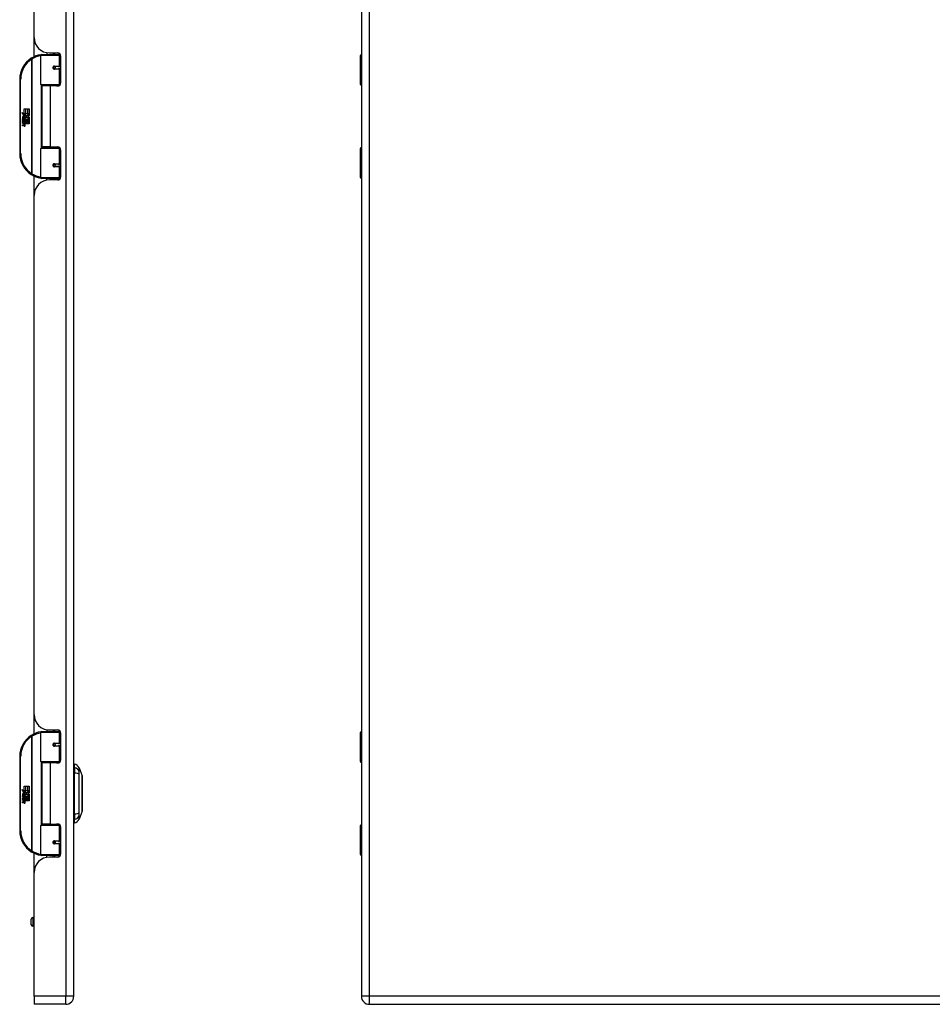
# Model space of a CAD drawing. Header units: inches. Extents: x 5 to 147, y 9 to 79.
# Tile 77 of 95: x 41 to 59, y 24 to 44. Entities that reach past the tile are written whole.
import ezdxf

# ---------------------------------------------------------------- set-up
doc = ezdxf.new("R2010")
doc.units = ezdxf.units.IN
doc.header["$MEASUREMENT"] = 0
doc.layers.add('Visible Edges(ANSI)', color=7, linetype='Continuous', lineweight=25)
doc.layers.add('Visible Tangent Edges(ANSI)', color=7, linetype='Continuous', lineweight=25)

msp = doc.modelspace()

# ---------------------------------------------------------------- linework, layer by layer
at = {"layer": 'Visible Edges(ANSI)'}
for p, q in [((41.636, 24.034), (41.636, 59.515)), ((47.437, 59.515), (47.437, 24.034)), ((40.836, 43.368), (40.836, 53.833)), ((40.836, 42.978), (40.836, 43.368)), ((40.972, 42.42), (40.972, 43.005)), ((40.991, 43.025), (41.321, 43.025)), ((41.096, 43.06), (41.096, 43.025)), ((41.148, 43.056), (41.314, 43.056)), ((41.222, 43.056), (41.222, 43.025)), ((41.366, 43.025), (41.321, 43.025)), ((41.373, 42.997), (41.373, 42.449)), ((47.417, 42.42), (47.417, 43.005)), ((41.239, 42.78), (41.239, 42.778)), ((41.244, 42.779), (41.239, 42.779)), ((41.331, 42.78), (41.244, 42.78)), ((41.244, 42.737), (41.331, 42.737)), ((41.246, 42.778), (41.246, 42.78)), ((41.247, 42.739), (41.247, 42.737)), ((41.331, 42.78), (41.373, 42.78)), ((41.373, 42.737), (41.331, 42.737)), ((40.547, 42.525), (40.547, 41.025)), ((41.325, 42.404), (40.988, 42.404)), ((41.159, 42.39), (40.991, 42.39)), ((40.991, 42.39), (40.991, 41.159)), ((41.064, 42.404), (41.064, 42.39)), ((41.314, 42.39), (41.159, 42.39)), ((41.255, 42.404), (41.255, 42.39)), ((41.325, 42.404), (41.353, 42.404)), ((47.437, 42.404), (47.433, 42.404)), ((40.635, 41.925), (40.667, 41.925)), ((40.635, 41.828), (40.635, 41.925)), ((40.667, 41.925), (40.667, 41.826)), ((40.671, 41.925), (40.703, 41.925)), ((40.671, 41.826), (40.671, 41.925)), ((40.703, 41.925), (40.703, 41.826)), ((40.708, 41.826), (40.708, 41.925)), ((40.708, 41.925), (40.74, 41.925)), ((40.74, 41.925), (40.74, 41.791)), ((40.587, 41.852), (40.635, 41.828)), ((40.633, 41.809), (40.587, 41.852)), ((40.601, 41.729), (40.629, 41.705)), ((40.601, 41.713), (40.601, 41.729)), ((40.621, 41.7), (40.601, 41.713)), ((40.601, 41.69), (40.621, 41.697)), ((40.613, 41.735), (40.604, 41.735)), ((40.619, 41.807), (40.633, 41.809)), ((40.663, 41.775), (40.619, 41.807)), ((40.621, 41.697), (40.621, 41.7)), ((40.625, 41.728), (40.625, 41.765)), ((40.629, 41.705), (40.656, 41.718)), ((40.634, 41.763), (40.634, 41.739)), ((40.638, 41.826), (40.667, 41.811)), ((40.667, 41.826), (40.638, 41.826)), ((40.656, 41.702), (40.638, 41.694)), ((40.638, 41.694), (40.638, 41.692)), ((40.638, 41.692), (40.656, 41.679)), ((40.641, 41.692), (40.659, 41.7)), ((40.74, 41.692), (40.641, 41.692)), ((40.651, 41.768), (40.663, 41.775)), ((40.656, 41.718), (40.656, 41.702)), ((40.667, 41.811), (40.657, 41.809)), ((40.657, 41.809), (40.685, 41.789)), ((40.659, 41.722), (40.738, 41.722)), ((40.659, 41.7), (40.659, 41.722)), ((40.689, 41.759), (40.66, 41.738)), ((40.703, 41.826), (40.671, 41.826)), ((40.685, 41.789), (40.739, 41.826)), ((40.738, 41.722), (40.689, 41.759)), ((40.739, 41.826), (40.708, 41.826)), ((40.74, 41.791), (40.714, 41.773)), ((40.714, 41.773), (40.74, 41.759)), ((40.74, 41.759), (40.74, 41.692)), ((40.601, 41.673), (40.601, 41.69)), ((40.629, 41.687), (40.601, 41.673)), ((40.601, 41.667), (40.656, 41.657)), ((40.601, 41.653), (40.601, 41.667)), ((40.624, 41.649), (40.601, 41.653)), ((40.601, 41.633), (40.636, 41.627)), ((40.601, 41.619), (40.601, 41.633)), ((40.624, 41.616), (40.601, 41.619)), ((40.601, 41.599), (40.636, 41.593)), ((40.601, 41.586), (40.601, 41.599)), ((40.636, 41.579), (40.601, 41.586)), ((40.656, 41.663), (40.629, 41.687)), ((40.646, 41.646), (40.646, 41.644)), ((40.656, 41.646), (40.646, 41.646)), ((40.648, 41.688), (40.74, 41.688)), ((40.659, 41.681), (40.648, 41.688)), ((40.653, 41.643), (40.659, 41.642)), ((40.656, 41.679), (40.656, 41.663)), ((40.656, 41.657), (40.656, 41.646)), ((40.659, 41.658), (40.659, 41.681)), ((40.74, 41.658), (40.659, 41.658)), ((40.659, 41.654), (40.74, 41.654)), ((40.659, 41.642), (40.659, 41.654)), ((40.74, 41.625), (40.66, 41.625)), ((40.74, 41.688), (40.74, 41.658)), ((40.74, 41.654), (40.74, 41.625)), ((40.972, 40.544), (40.972, 41.129)), ((40.988, 41.145), (41.325, 41.145)), ((41.159, 41.159), (40.991, 41.159)), ((41.064, 41.145), (41.064, 41.159)), ((41.159, 41.159), (41.314, 41.159)), ((41.255, 41.145), (41.255, 41.159)), ((41.353, 41.145), (41.325, 41.145)), ((41.373, 41.1), (41.373, 40.553)), ((47.417, 40.544), (47.417, 41.129)), ((47.433, 41.145), (47.437, 41.145)), ((41.239, 40.769), (41.239, 40.771)), ((41.239, 40.771), (41.244, 40.771)), ((41.331, 40.812), (41.244, 40.812)), ((41.244, 40.769), (41.331, 40.769)), ((41.246, 40.771), (41.246, 40.769)), ((41.247, 40.81), (41.247, 40.812)), ((41.331, 40.812), (41.373, 40.812)), ((41.373, 40.769), (41.331, 40.769)), ((40.836, 40.182), (40.836, 40.571)), ((41.321, 40.525), (40.991, 40.525)), ((41.096, 40.489), (41.096, 40.525)), ((41.222, 40.494), (41.222, 40.525)), ((41.321, 40.525), (41.366, 40.525)), ((41.314, 40.494), (41.148, 40.494)), ((40.836, 29.716), (40.836, 40.182)), ((40.836, 29.327), (40.836, 29.716)), ((41.096, 29.408), (41.096, 29.373)), ((41.148, 29.404), (41.314, 29.404)), ((41.222, 29.404), (41.222, 29.373)), ((40.972, 28.769), (40.972, 29.353)), ((40.991, 29.373), (41.321, 29.373)), ((41.366, 29.373), (41.321, 29.373)), ((41.373, 29.345), (41.373, 28.798)), ((47.417, 28.769), (47.417, 29.353)), ((41.239, 29.128), (41.239, 29.126)), ((41.244, 29.127), (41.239, 29.127)), ((41.331, 29.129), (41.244, 29.129)), ((41.244, 29.086), (41.331, 29.086)), ((41.246, 29.127), (41.246, 29.129)), ((41.247, 29.088), (41.247, 29.086)), ((41.331, 29.129), (41.373, 29.129)), ((41.373, 29.086), (41.331, 29.086)), ((40.547, 28.873), (40.547, 27.373)), ((41.325, 28.753), (40.988, 28.753)), ((41.159, 28.739), (40.991, 28.739)), ((40.991, 28.739), (40.991, 27.508)), ((41.064, 28.753), (41.064, 28.739)), ((41.314, 28.739), (41.159, 28.739)), ((41.255, 28.753), (41.255, 28.739)), ((41.325, 28.753), (41.353, 28.753)), ((41.652, 28.646), (41.652, 28.714)), ((41.652, 28.646), (41.652, 28.535)), ((41.744, 28.64), (41.807, 28.48)), ((47.437, 28.753), (47.433, 28.753)), ((41.652, 27.711), (41.652, 28.535)), ((40.587, 28.201), (40.635, 28.176)), ((40.633, 28.157), (40.587, 28.201)), ((40.635, 28.273), (40.667, 28.273)), ((40.635, 28.176), (40.635, 28.273)), ((40.667, 28.273), (40.667, 28.174)), ((40.671, 28.273), (40.703, 28.273)), ((40.671, 28.174), (40.671, 28.273)), ((40.703, 28.273), (40.703, 28.174)), ((40.708, 28.174), (40.708, 28.273)), ((40.708, 28.273), (40.74, 28.273)), ((40.74, 28.273), (40.74, 28.139)), ((40.601, 28.078), (40.629, 28.053)), ((40.601, 28.062), (40.601, 28.078)), ((40.621, 28.048), (40.601, 28.062)), ((40.601, 28.038), (40.621, 28.046)), ((40.601, 28.022), (40.601, 28.038)), ((40.629, 28.035), (40.601, 28.022)), ((40.601, 28.015), (40.656, 28.005)), ((40.601, 28.002), (40.601, 28.015)), ((40.624, 27.998), (40.601, 28.002)), ((40.613, 28.083), (40.604, 28.083)), ((40.619, 28.155), (40.633, 28.157)), ((40.663, 28.124), (40.619, 28.155)), ((40.621, 28.046), (40.621, 28.048)), ((40.625, 28.077), (40.625, 28.113)), ((40.629, 28.053), (40.656, 28.067)), ((40.656, 28.011), (40.629, 28.035)), ((40.634, 28.112), (40.634, 28.088)), ((40.638, 28.174), (40.667, 28.159)), ((40.667, 28.174), (40.638, 28.174)), ((40.656, 28.051), (40.638, 28.043)), ((40.638, 28.043), (40.638, 28.041)), ((40.638, 28.041), (40.656, 28.028)), ((40.641, 28.041), (40.659, 28.048)), ((40.74, 28.041), (40.641, 28.041)), ((40.646, 27.995), (40.646, 27.992)), ((40.656, 27.994), (40.646, 27.995)), ((40.648, 28.037), (40.74, 28.037)), ((40.659, 28.029), (40.648, 28.037)), ((40.651, 28.117), (40.663, 28.124)), ((40.656, 28.067), (40.656, 28.051)), ((40.656, 28.028), (40.656, 28.011)), ((40.656, 28.005), (40.656, 27.994)), ((40.667, 28.159), (40.657, 28.157)), ((40.657, 28.157), (40.685, 28.137)), ((40.659, 28.071), (40.738, 28.071)), ((40.659, 28.048), (40.659, 28.071)), ((40.659, 28.007), (40.659, 28.029)), ((40.74, 28.007), (40.659, 28.007)), ((40.659, 28.003), (40.74, 28.003)), ((40.659, 27.99), (40.659, 28.003)), ((40.689, 28.107), (40.66, 28.087)), ((40.703, 28.174), (40.671, 28.174)), ((40.685, 28.137), (40.739, 28.174)), ((40.738, 28.071), (40.689, 28.107)), ((40.739, 28.174), (40.708, 28.174)), ((40.74, 28.139), (40.714, 28.122)), ((40.714, 28.122), (40.74, 28.108)), ((40.74, 28.108), (40.74, 28.041)), ((40.74, 28.037), (40.74, 28.007)), ((40.74, 28.003), (40.74, 27.973)), ((40.601, 27.981), (40.636, 27.975)), ((40.601, 27.968), (40.601, 27.981)), ((40.624, 27.964), (40.601, 27.968)), ((40.601, 27.948), (40.636, 27.942)), ((40.601, 27.934), (40.601, 27.948)), ((40.636, 27.928), (40.601, 27.934)), ((40.653, 27.991), (40.659, 27.99)), ((40.74, 27.973), (40.66, 27.973)), ((41.652, 27.711), (41.652, 27.601)), ((41.652, 27.533), (41.652, 27.601)), ((41.807, 27.766), (41.744, 27.606)), ((40.972, 26.893), (40.972, 27.477)), ((40.988, 27.493), (41.325, 27.493)), ((41.159, 27.508), (40.991, 27.508)), ((41.064, 27.493), (41.064, 27.508)), ((41.159, 27.508), (41.314, 27.508)), ((41.255, 27.493), (41.255, 27.508)), ((41.353, 27.493), (41.325, 27.493)), ((41.373, 27.449), (41.373, 26.901)), ((47.417, 26.893), (47.417, 27.477)), ((47.433, 27.493), (47.437, 27.493)), ((41.239, 27.118), (41.239, 27.12)), ((41.239, 27.119), (41.244, 27.119)), ((41.331, 27.16), (41.244, 27.16)), ((41.244, 27.117), (41.331, 27.117)), ((41.246, 27.119), (41.246, 27.117)), ((41.247, 27.158), (41.247, 27.16)), ((41.331, 27.16), (41.373, 27.16)), ((41.373, 27.117), (41.331, 27.117)), ((40.836, 26.53), (40.836, 26.92)), ((41.321, 26.873), (40.991, 26.873)), ((41.096, 26.838), (41.096, 26.873)), ((41.314, 26.842), (41.148, 26.842)), ((41.222, 26.842), (41.222, 26.873)), ((41.321, 26.873), (41.366, 26.873)), ((40.836, 24.034), (40.836, 26.53)), ((40.836, 25.623), (40.812, 25.623)), ((40.781, 25.477), (40.781, 25.592)), ((40.836, 25.446), (40.812, 25.446)), ((40.836, 24.034), (40.836, 23.873)), ((41.475, 23.873), (40.836, 23.873)), ((47.598, 23.873), (77.194, 23.873))]:
    msp.add_line(p, q, dxfattribs=at)
at = {"layer": 'Visible Edges(ANSI)', "flags": 128}
for points in [[(40.979, 43.02), (40.979, 43.02), (40.978, 43.02), (40.978, 43.02), (40.978, 43.02), (40.978, 43.02), (40.977, 43.02), (40.977, 43.02), (40.977, 43.02), (40.977, 43.02), (40.976, 43.02), (40.976, 43.02), (40.976, 43.02), (40.976, 43.019), (40.975, 43.019), (40.975, 43.019), (40.975, 43.019), (40.975, 43.019), (40.974, 43.019), (40.974, 43.019), (40.974, 43.019), (40.974, 43.019), (40.973, 43.019), (40.973, 43.019), (40.973, 43.019)], [(41.244, 42.737), (41.241, 42.737), (41.239, 42.738), (41.236, 42.739), (41.234, 42.74), (41.231, 42.741), (41.229, 42.743), (41.227, 42.745), (41.225, 42.748), (41.224, 42.75), (41.223, 42.753), (41.222, 42.756), (41.222, 42.759), (41.222, 42.762), (41.223, 42.765), (41.224, 42.767), (41.225, 42.77), (41.227, 42.772), (41.229, 42.775), (41.231, 42.776), (41.234, 42.778), (41.236, 42.779), (41.239, 42.78), (41.241, 42.78), (41.244, 42.78)], [(41.291, 42.39), (41.293, 42.391), (41.296, 42.392), (41.299, 42.393), (41.301, 42.394), (41.304, 42.395), (41.306, 42.395), (41.309, 42.396), (41.311, 42.397), (41.314, 42.398), (41.316, 42.398), (41.319, 42.399), (41.321, 42.4), (41.324, 42.4), (41.327, 42.401), (41.329, 42.401), (41.332, 42.402), (41.334, 42.402), (41.337, 42.402), (41.339, 42.403), (41.342, 42.403), (41.345, 42.403), (41.347, 42.404), (41.35, 42.404), (41.352, 42.404)], [(41.352, 41.145), (41.35, 41.145), (41.347, 41.145), (41.345, 41.146), (41.342, 41.146), (41.339, 41.146), (41.337, 41.147), (41.334, 41.147), (41.332, 41.147), (41.329, 41.148), (41.327, 41.148), (41.324, 41.149), (41.321, 41.15), (41.319, 41.15), (41.316, 41.151), (41.314, 41.151), (41.311, 41.152), (41.309, 41.153), (41.306, 41.154), (41.304, 41.154), (41.301, 41.155), (41.299, 41.156), (41.296, 41.157), (41.293, 41.158), (41.291, 41.159)], [(41.244, 40.769), (41.241, 40.769), (41.239, 40.769), (41.236, 40.77), (41.234, 40.771), (41.231, 40.773), (41.229, 40.775), (41.227, 40.777), (41.225, 40.779), (41.224, 40.782), (41.223, 40.785), (41.222, 40.787), (41.222, 40.79), (41.222, 40.793), (41.223, 40.796), (41.224, 40.799), (41.225, 40.802), (41.227, 40.804), (41.229, 40.806), (41.231, 40.808), (41.234, 40.809), (41.236, 40.81), (41.239, 40.811), (41.241, 40.812), (41.244, 40.812)], [(40.973, 40.53), (40.973, 40.53), (40.973, 40.53), (40.974, 40.53), (40.974, 40.53), (40.974, 40.53), (40.974, 40.53), (40.975, 40.53), (40.975, 40.53), (40.975, 40.53), (40.975, 40.53), (40.976, 40.53), (40.976, 40.53), (40.976, 40.53), (40.976, 40.53), (40.977, 40.53), (40.977, 40.53), (40.977, 40.529), (40.977, 40.529), (40.978, 40.529), (40.978, 40.529), (40.978, 40.529), (40.978, 40.529), (40.979, 40.529), (40.979, 40.529)], [(40.979, 29.368), (40.979, 29.368), (40.978, 29.368), (40.978, 29.368), (40.978, 29.368), (40.978, 29.368), (40.977, 29.368), (40.977, 29.368), (40.977, 29.368), (40.977, 29.368), (40.976, 29.368), (40.976, 29.368), (40.976, 29.368), (40.976, 29.368), (40.975, 29.368), (40.975, 29.368), (40.975, 29.368), (40.975, 29.368), (40.974, 29.368), (40.974, 29.368), (40.974, 29.368), (40.974, 29.368), (40.973, 29.368), (40.973, 29.368), (40.973, 29.368)], [(41.244, 29.086), (41.241, 29.086), (41.239, 29.086), (41.236, 29.087), (41.234, 29.088), (41.231, 29.09), (41.229, 29.092), (41.227, 29.094), (41.225, 29.096), (41.224, 29.099), (41.223, 29.101), (41.222, 29.104), (41.222, 29.107), (41.222, 29.11), (41.223, 29.113), (41.224, 29.116), (41.225, 29.119), (41.227, 29.121), (41.229, 29.123), (41.231, 29.125), (41.234, 29.126), (41.236, 29.128), (41.239, 29.128), (41.241, 29.129), (41.244, 29.129)], [(41.291, 28.739), (41.293, 28.74), (41.296, 28.741), (41.299, 28.741), (41.301, 28.742), (41.304, 28.743), (41.306, 28.744), (41.309, 28.745), (41.311, 28.746), (41.314, 28.746), (41.316, 28.747), (41.319, 28.748), (41.321, 28.748), (41.324, 28.749), (41.327, 28.749), (41.329, 28.75), (41.332, 28.75), (41.334, 28.751), (41.337, 28.751), (41.339, 28.751), (41.342, 28.752), (41.345, 28.752), (41.347, 28.752), (41.35, 28.752), (41.352, 28.753)], [(41.807, 27.768), (41.807, 27.768), (41.807, 27.77), (41.807, 27.772), (41.807, 27.775), (41.807, 27.779), (41.807, 27.783), (41.807, 27.789), (41.807, 27.795), (41.807, 27.802), (41.807, 27.81), (41.807, 27.819), (41.807, 27.828), (41.807, 27.838), (41.807, 27.848), (41.807, 27.86), (41.807, 27.872), (41.807, 27.884), (41.807, 27.898), (41.807, 27.911), (41.807, 27.925), (41.807, 27.94), (41.807, 27.955), (41.807, 27.971), (41.807, 27.987), (41.807, 28.003), (41.807, 28.02), (41.807, 28.037), (41.807, 28.054), (41.807, 28.071), (41.807, 28.088), (41.807, 28.105), (41.807, 28.123), (41.807, 28.14), (41.807, 28.158), (41.807, 28.175), (41.807, 28.193), (41.807, 28.209), (41.807, 28.226), (41.807, 28.243), (41.807, 28.259), (41.807, 28.275), (41.807, 28.291), (41.807, 28.306), (41.807, 28.321), (41.807, 28.335), (41.807, 28.349), (41.807, 28.362), (41.807, 28.374), (41.807, 28.386), (41.807, 28.398), (41.807, 28.408), (41.807, 28.418), (41.807, 28.428), (41.807, 28.436), (41.807, 28.444), (41.807, 28.451), (41.807, 28.457), (41.807, 28.463), (41.807, 28.468), (41.807, 28.471), (41.807, 28.474), (41.807, 28.476), (41.807, 28.478), (41.807, 28.478)], [(41.352, 27.494), (41.35, 27.494), (41.347, 27.494), (41.345, 27.494), (41.342, 27.494), (41.339, 27.495), (41.337, 27.495), (41.334, 27.496), (41.332, 27.496), (41.329, 27.496), (41.327, 27.497), (41.324, 27.497), (41.321, 27.498), (41.319, 27.499), (41.316, 27.499), (41.314, 27.5), (41.311, 27.501), (41.309, 27.501), (41.306, 27.502), (41.304, 27.503), (41.301, 27.504), (41.299, 27.505), (41.296, 27.506), (41.293, 27.507), (41.291, 27.508)], [(41.244, 27.117), (41.241, 27.117), (41.239, 27.118), (41.236, 27.119), (41.234, 27.12), (41.231, 27.121), (41.229, 27.123), (41.227, 27.125), (41.225, 27.128), (41.224, 27.13), (41.223, 27.133), (41.222, 27.136), (41.222, 27.139), (41.222, 27.142), (41.223, 27.145), (41.224, 27.147), (41.225, 27.15), (41.227, 27.152), (41.229, 27.155), (41.231, 27.156), (41.234, 27.158), (41.236, 27.159), (41.239, 27.16), (41.241, 27.16), (41.244, 27.16)], [(40.973, 26.879), (40.973, 26.879), (40.973, 26.879), (40.974, 26.878), (40.974, 26.878), (40.974, 26.878), (40.974, 26.878), (40.975, 26.878), (40.975, 26.878), (40.975, 26.878), (40.975, 26.878), (40.976, 26.878), (40.976, 26.878), (40.976, 26.878), (40.976, 26.878), (40.977, 26.878), (40.977, 26.878), (40.977, 26.878), (40.977, 26.878), (40.978, 26.878), (40.978, 26.878), (40.978, 26.878), (40.978, 26.878), (40.979, 26.878), (40.979, 26.878)]]:
    msp.add_lwpolyline(points, dxfattribs=at)
at = {"layer": 'Visible Edges(ANSI)'}
for centre in [(41.244, 42.759), (41.244, 40.79), (41.244, 29.107), (41.244, 27.139)]:
    msp.add_circle(centre, 0.0197, dxfattribs=at)
for centre, radius, start, end in [((41.148, 43.368), 0.312, 180, 270), ((41.047, 42.525), 0.5, 122.2377, 180), ((41.047, 42.525), 0.5, 98.5081, 122.2377), ((40.991, 43.005), 0.0197, 90, 180), ((41.314, 42.997), 0.0591, 0, 90), ((47.437, 43.005), 0.0197, 90.5386, 180), ((41.244, 42.759), 0.0217, 279.147, 90), ((40.988, 42.42), 0.0157, 180, 270), ((41.314, 42.449), 0.0591, 270, 0), ((47.433, 42.42), 0.0157, 180, 270), ((40.662, 41.753), 0.0607, 171.5605, 197.3343), ((40.622, 41.759), 0.0197, 86.5646, 171.5605), ((40.641, 41.746), 0.0307, 154.6784, 202.5609), ((40.622, 41.755), 0.0096, 73.5261, 154.6784), ((40.62, 41.739), 0.0398, 44.1684, 86.5646), ((40.636, 41.754), 0.0282, 246.1555, 293.8445), ((40.632, 41.747), 0.0168, 19.3797, 82.9975), ((40.639, 41.748), 0.00955, 241.4547, 321.1652), ((40.638, 41.748), 0.0109, 321.1652, 19.3797), ((40.642, 41.742), 0.0152, 293.8445, 355.0802), ((40.627, 41.746), 0.0299, 350.4085, 44.1684), ((40.627, 41.746), 0.033, 347.079, 43.1785), ((40.616, 41.604), 0.0465, 57.5992, 80), ((40.616, 41.57), 0.0465, 58.5584, 80.8257), ((40.638, 41.639), 0.0123, 260, 293.5571), ((40.638, 41.605), 0.0123, 259.9922, 293.5487), ((40.641, 41.607), 0.0288, 259, 288.4748), ((40.634, 41.632), 0.0126, 6.03, 57.5992), ((40.634, 41.599), 0.0126, 6.1027, 57.6083), ((40.641, 41.633), 0.006, 293.5571, 6.03), ((40.641, 41.599), 0.006, 293.5487, 6.1027), ((40.642, 41.641), 0.0288, 273.6169, 286.9928), ((40.633, 41.59), 0.0246, 359.6788, 63.9508), ((40.633, 41.623), 0.024, 359.4776, 57.4114), ((40.647, 41.623), 0.0101, 286.9928, 359.4776), ((40.647, 41.59), 0.0105, 288.4748, 359.6788), ((40.636, 41.625), 0.024, 358.7952, 46.5849), ((40.988, 41.129), 0.0157, 90, 180), ((41.314, 41.1), 0.0591, 0, 90), ((47.433, 41.129), 0.0157, 90, 180), ((41.047, 41.025), 0.5, 180, 237.7623), ((41.244, 40.79), 0.0217, 270, 80.853), ((41.047, 41.025), 0.5, 237.7623, 261.4919), ((40.991, 40.544), 0.0197, 180, 270), ((41.314, 40.553), 0.0591, 270, 0), ((47.437, 40.544), 0.0197, 180, 269.4614), ((41.148, 40.182), 0.312, 90, 180), ((41.148, 29.716), 0.312, 180, 270), ((41.314, 29.345), 0.0591, 0, 90), ((41.047, 28.873), 0.5, 122.2377, 180), ((41.047, 28.873), 0.5, 98.5081, 122.2377), ((40.991, 29.353), 0.0197, 90, 180), ((47.437, 29.353), 0.0197, 90.5386, 180), ((41.244, 29.107), 0.0217, 279.147, 90), ((41.314, 28.798), 0.0591, 270, 0), ((40.988, 28.769), 0.0157, 180, 270), ((41.66, 28.655), 0.0394, 101.537, 126.8699), ((41.634, 28.597), 0.118, 21.2505, 81.3991), ((47.433, 28.769), 0.0157, 180, 270), ((41.802, 28.478), 0.00492, 0.2088, 21.2505), ((40.662, 28.101), 0.0607, 171.5605, 197.3343), ((40.622, 28.107), 0.0197, 86.5646, 171.5605), ((40.641, 28.095), 0.0307, 154.6784, 202.5609), ((40.622, 28.104), 0.0096, 73.5261, 154.6784), ((40.62, 28.087), 0.0398, 44.1684, 86.5646), ((40.616, 27.952), 0.0465, 57.5992, 80), ((40.636, 28.102), 0.0282, 246.1555, 293.8445), ((40.632, 28.095), 0.0168, 19.3797, 82.9975), ((40.639, 28.096), 0.00955, 241.4547, 321.1652), ((40.638, 28.097), 0.0109, 321.1652, 19.3797), ((40.642, 28.09), 0.0152, 293.8445, 355.0802), ((40.627, 28.094), 0.0299, 350.4085, 44.1684), ((40.627, 28.094), 0.033, 347.079, 43.1785), ((40.616, 27.918), 0.0465, 58.5584, 80.8257), ((40.638, 27.987), 0.0123, 260, 293.5571), ((40.638, 27.954), 0.0123, 259.9922, 293.5487), ((40.641, 27.956), 0.0288, 259, 288.4748), ((40.634, 27.981), 0.0126, 6.03, 57.5992), ((40.634, 27.947), 0.0126, 6.1027, 57.6083), ((40.641, 27.981), 0.006, 293.5571, 6.03), ((40.641, 27.948), 0.006, 293.5487, 6.1027), ((40.642, 27.99), 0.0288, 273.6169, 286.9928), ((40.633, 27.939), 0.0246, 359.6788, 63.9508), ((40.633, 27.972), 0.024, 359.4776, 57.4114), ((40.647, 27.972), 0.0101, 286.9928, 359.4776), ((40.647, 27.939), 0.0105, 288.4748, 359.6788), ((40.636, 27.974), 0.024, 358.7952, 46.5849), ((41.634, 27.649), 0.118, 278.6009, 338.7495), ((41.802, 27.768), 0.00492, 338.7495, 359.7912), ((40.988, 27.477), 0.0157, 90, 180), ((41.314, 27.449), 0.0591, 0, 90), ((41.66, 27.592), 0.0394, 233.1301, 258.463), ((47.433, 27.477), 0.0157, 90, 180), ((41.047, 27.373), 0.5, 180, 237.7623), ((41.244, 27.139), 0.0217, 270, 80.853), ((41.047, 27.373), 0.5, 237.7623, 261.4919), ((41.148, 26.53), 0.312, 90, 180), ((40.991, 26.893), 0.0197, 180, 270), ((41.314, 26.901), 0.0591, 270, 0), ((47.437, 26.893), 0.0197, 180, 269.4614), ((40.812, 25.592), 0.0315, 90, 180), ((40.812, 25.477), 0.0315, 180, 270), ((41.475, 24.034), 0.161, 270, 0), ((47.598, 24.034), 0.161, 180, 270)]:
    msp.add_arc(centre, radius, start, end, dxfattribs=at)
at = {"layer": 'Visible Tangent Edges(ANSI)'}
for p, q in [((41.475, 59.515), (41.475, 24.034)), ((47.598, 24.034), (47.598, 59.515)), ((40.78, 42.947), (40.791, 42.931)), ((40.791, 42.931), (40.791, 40.618)), ((40.791, 42.931), (40.794, 42.931)), ((40.794, 40.618), (40.794, 42.931)), ((41.34, 43.005), (40.972, 43.005)), ((41.247, 43.056), (41.247, 43.025)), ((41.34, 43.005), (41.373, 43.005)), ((41.34, 43.005), (41.34, 42.79)), ((47.437, 43.005), (47.417, 43.005)), ((41.247, 42.78), (41.247, 42.778)), ((41.247, 42.739), (41.247, 42.739)), ((41.249, 42.79), (41.34, 42.79)), ((41.34, 42.727), (41.249, 42.727)), ((41.373, 42.79), (41.34, 42.79)), ((41.34, 42.727), (41.34, 42.42)), ((41.34, 42.727), (41.373, 42.727)), ((40.547, 42.525), (40.566, 42.525)), ((40.566, 41.025), (40.566, 42.525)), ((40.972, 42.42), (41.34, 42.42)), ((40.979, 42.407), (40.979, 41.142)), ((41.159, 42.39), (41.159, 41.159)), ((41.366, 42.42), (41.34, 42.42)), ((47.417, 42.42), (47.437, 42.42)), ((41.34, 41.129), (40.972, 41.129)), ((41.34, 41.129), (41.366, 41.129)), ((41.34, 41.129), (41.34, 40.822)), ((47.437, 41.129), (47.417, 41.129)), ((40.566, 41.025), (40.547, 41.025)), ((41.247, 40.81), (41.247, 40.81)), ((41.247, 40.771), (41.247, 40.769)), ((41.249, 40.822), (41.34, 40.822)), ((41.34, 40.759), (41.249, 40.759)), ((41.373, 40.822), (41.34, 40.822)), ((41.34, 40.759), (41.34, 40.544)), ((41.34, 40.759), (41.373, 40.759)), ((40.791, 40.618), (40.78, 40.602)), ((40.794, 40.618), (40.791, 40.618)), ((40.972, 40.544), (41.34, 40.544)), ((41.247, 40.525), (41.247, 40.494)), ((41.373, 40.544), (41.34, 40.544)), ((47.417, 40.544), (47.437, 40.544)), ((41.247, 29.404), (41.247, 29.373)), ((40.78, 29.296), (40.791, 29.279)), ((40.791, 29.279), (40.791, 26.967)), ((40.791, 29.279), (40.794, 29.279)), ((40.794, 26.967), (40.794, 29.279)), ((41.34, 29.353), (40.972, 29.353)), ((41.34, 29.353), (41.373, 29.353)), ((41.34, 29.353), (41.34, 29.139)), ((47.437, 29.353), (47.417, 29.353)), ((41.247, 29.129), (41.247, 29.127)), ((41.247, 29.088), (41.247, 29.087)), ((41.249, 29.139), (41.34, 29.139)), ((41.34, 29.076), (41.249, 29.076)), ((41.373, 29.139), (41.34, 29.139)), ((41.34, 29.076), (41.34, 28.769)), ((41.34, 29.076), (41.373, 29.076)), ((40.547, 28.873), (40.566, 28.873)), ((40.566, 27.373), (40.566, 28.873)), ((40.972, 28.769), (41.34, 28.769)), ((40.979, 28.755), (40.979, 27.491)), ((41.159, 28.739), (41.159, 27.508)), ((41.366, 28.769), (41.34, 28.769)), ((47.417, 28.769), (47.437, 28.769)), ((41.34, 27.477), (40.972, 27.477)), ((41.34, 27.477), (41.366, 27.477)), ((41.34, 27.477), (41.34, 27.17)), ((47.437, 27.477), (47.417, 27.477)), ((40.566, 27.373), (40.547, 27.373)), ((41.247, 27.159), (41.247, 27.158)), ((41.247, 27.119), (41.247, 27.117)), ((41.249, 27.17), (41.34, 27.17)), ((41.34, 27.107), (41.249, 27.107)), ((41.373, 27.17), (41.34, 27.17)), ((41.34, 27.107), (41.34, 26.893)), ((41.34, 27.107), (41.373, 27.107)), ((40.791, 26.967), (40.78, 26.95)), ((40.794, 26.967), (40.791, 26.967)), ((40.972, 26.893), (41.34, 26.893)), ((41.247, 26.873), (41.247, 26.842)), ((41.373, 26.893), (41.34, 26.893)), ((47.417, 26.893), (47.437, 26.893)), ((40.812, 25.623), (40.812, 25.446)), ((41.475, 24.034), (40.836, 24.034)), ((41.636, 24.034), (41.475, 24.034)), ((41.475, 23.873), (41.475, 24.034)), ((47.598, 24.034), (47.437, 24.034)), ((47.598, 23.873), (47.598, 24.034)), ((77.194, 24.034), (47.598, 24.034))]:
    msp.add_line(p, q, dxfattribs=at)
at = {"layer": 'Visible Tangent Edges(ANSI)', "flags": 128}
for points in [[(41.249, 42.79), (41.245, 42.79), (41.241, 42.789), (41.237, 42.788), (41.233, 42.787), (41.229, 42.784), (41.226, 42.782), (41.223, 42.779), (41.22, 42.775), (41.218, 42.771), (41.217, 42.767), (41.216, 42.763), (41.215, 42.759), (41.216, 42.754), (41.217, 42.75), (41.218, 42.746), (41.22, 42.742), (41.223, 42.739), (41.226, 42.736), (41.229, 42.733), (41.233, 42.731), (41.237, 42.729), (41.241, 42.728), (41.245, 42.728), (41.249, 42.727)], [(47.437, 42.79), (47.435, 42.789), (47.433, 42.788), (47.432, 42.786), (47.431, 42.784), (47.43, 42.782), (47.429, 42.779), (47.428, 42.776), (47.427, 42.773), (47.427, 42.77), (47.426, 42.766), (47.426, 42.763), (47.426, 42.759), (47.426, 42.755), (47.426, 42.751), (47.427, 42.748), (47.427, 42.744), (47.428, 42.741), (47.429, 42.738), (47.43, 42.736), (47.431, 42.733), (47.432, 42.731), (47.433, 42.73), (47.435, 42.729), (47.437, 42.728)], [(47.437, 42.748), (47.436, 42.748), (47.436, 42.749), (47.436, 42.75), (47.436, 42.751), (47.436, 42.752), (47.436, 42.753), (47.435, 42.754), (47.435, 42.755), (47.435, 42.756), (47.435, 42.757), (47.435, 42.758), (47.435, 42.759), (47.435, 42.76), (47.435, 42.761), (47.435, 42.762), (47.435, 42.763), (47.435, 42.764), (47.436, 42.765), (47.436, 42.766), (47.436, 42.767), (47.436, 42.767), (47.436, 42.768), (47.436, 42.769), (47.437, 42.77)], [(41.353, 42.404), (41.349, 42.404), (41.344, 42.404), (41.34, 42.404), (41.336, 42.404), (41.332, 42.403), (41.328, 42.403), (41.324, 42.403), (41.32, 42.402), (41.315, 42.402), (41.311, 42.401), (41.307, 42.401), (41.303, 42.4), (41.299, 42.4), (41.295, 42.399), (41.291, 42.399), (41.287, 42.398), (41.283, 42.397), (41.279, 42.396), (41.275, 42.396), (41.271, 42.395), (41.267, 42.394), (41.263, 42.393), (41.259, 42.392), (41.255, 42.391)], [(41.255, 41.158), (41.259, 41.157), (41.263, 41.156), (41.267, 41.155), (41.271, 41.154), (41.275, 41.154), (41.279, 41.153), (41.283, 41.152), (41.287, 41.151), (41.291, 41.151), (41.295, 41.15), (41.299, 41.149), (41.303, 41.149), (41.307, 41.148), (41.311, 41.148), (41.315, 41.147), (41.32, 41.147), (41.324, 41.146), (41.328, 41.146), (41.332, 41.146), (41.336, 41.146), (41.34, 41.145), (41.344, 41.145), (41.349, 41.145), (41.353, 41.145)], [(41.249, 40.822), (41.245, 40.822), (41.241, 40.821), (41.237, 40.82), (41.233, 40.818), (41.229, 40.816), (41.226, 40.813), (41.223, 40.81), (41.22, 40.807), (41.218, 40.803), (41.217, 40.799), (41.216, 40.795), (41.215, 40.79), (41.216, 40.786), (41.217, 40.782), (41.218, 40.778), (41.22, 40.774), (41.223, 40.771), (41.226, 40.767), (41.229, 40.765), (41.233, 40.763), (41.237, 40.761), (41.241, 40.76), (41.245, 40.759), (41.249, 40.759)], [(47.437, 40.821), (47.435, 40.82), (47.433, 40.819), (47.432, 40.818), (47.431, 40.816), (47.43, 40.814), (47.429, 40.811), (47.428, 40.808), (47.427, 40.805), (47.427, 40.801), (47.426, 40.798), (47.426, 40.794), (47.426, 40.79), (47.426, 40.787), (47.426, 40.783), (47.427, 40.779), (47.427, 40.776), (47.428, 40.773), (47.429, 40.77), (47.43, 40.767), (47.431, 40.765), (47.432, 40.763), (47.433, 40.761), (47.435, 40.76), (47.437, 40.759)], [(47.437, 40.779), (47.436, 40.78), (47.436, 40.781), (47.436, 40.782), (47.436, 40.783), (47.436, 40.784), (47.436, 40.784), (47.435, 40.785), (47.435, 40.786), (47.435, 40.787), (47.435, 40.788), (47.435, 40.789), (47.435, 40.79), (47.435, 40.791), (47.435, 40.792), (47.435, 40.793), (47.435, 40.794), (47.435, 40.795), (47.436, 40.796), (47.436, 40.797), (47.436, 40.798), (47.436, 40.799), (47.436, 40.8), (47.436, 40.801), (47.437, 40.802)], [(41.249, 29.139), (41.245, 29.139), (41.241, 29.138), (41.237, 29.137), (41.233, 29.135), (41.229, 29.133), (41.226, 29.13), (41.223, 29.127), (41.22, 29.124), (41.218, 29.12), (41.217, 29.116), (41.216, 29.112), (41.215, 29.107), (41.216, 29.103), (41.217, 29.099), (41.218, 29.095), (41.22, 29.091), (41.223, 29.087), (41.226, 29.084), (41.229, 29.082), (41.233, 29.08), (41.237, 29.078), (41.241, 29.077), (41.245, 29.076), (41.249, 29.076)], [(47.437, 29.138), (47.435, 29.137), (47.433, 29.136), (47.432, 29.135), (47.431, 29.133), (47.43, 29.131), (47.429, 29.128), (47.428, 29.125), (47.427, 29.122), (47.427, 29.118), (47.426, 29.115), (47.426, 29.111), (47.426, 29.107), (47.426, 29.104), (47.426, 29.1), (47.427, 29.096), (47.427, 29.093), (47.428, 29.09), (47.429, 29.087), (47.43, 29.084), (47.431, 29.082), (47.432, 29.08), (47.433, 29.078), (47.435, 29.077), (47.437, 29.076)], [(47.437, 29.096), (47.436, 29.097), (47.436, 29.098), (47.436, 29.099), (47.436, 29.1), (47.436, 29.101), (47.436, 29.101), (47.435, 29.102), (47.435, 29.103), (47.435, 29.104), (47.435, 29.105), (47.435, 29.106), (47.435, 29.107), (47.435, 29.108), (47.435, 29.109), (47.435, 29.11), (47.435, 29.111), (47.435, 29.112), (47.436, 29.113), (47.436, 29.114), (47.436, 29.115), (47.436, 29.116), (47.436, 29.117), (47.436, 29.118), (47.437, 29.119)], [(41.353, 28.753), (41.349, 28.753), (41.344, 28.753), (41.34, 28.752), (41.336, 28.752), (41.332, 28.752), (41.328, 28.752), (41.324, 28.751), (41.32, 28.751), (41.315, 28.75), (41.311, 28.75), (41.307, 28.749), (41.303, 28.749), (41.299, 28.748), (41.295, 28.748), (41.291, 28.747), (41.287, 28.746), (41.283, 28.746), (41.279, 28.745), (41.275, 28.744), (41.271, 28.743), (41.267, 28.742), (41.263, 28.741), (41.259, 28.74), (41.255, 28.739)], [(41.746, 28.563), (41.746, 28.571), (41.746, 28.577), (41.746, 28.582), (41.746, 28.587), (41.746, 28.592), (41.746, 28.597), (41.745, 28.601), (41.745, 28.606), (41.745, 28.61), (41.745, 28.613), (41.745, 28.617), (41.745, 28.62), (41.745, 28.623), (41.745, 28.626), (41.745, 28.629), (41.745, 28.631), (41.745, 28.633), (41.745, 28.635), (41.745, 28.636), (41.745, 28.637), (41.744, 28.638), (41.744, 28.639), (41.744, 28.64), (41.744, 28.64)], [(41.746, 27.734), (41.746, 27.768), (41.746, 27.799), (41.746, 27.83), (41.745, 27.862), (41.745, 27.894), (41.745, 27.926), (41.745, 27.959), (41.745, 27.991), (41.745, 28.024), (41.745, 28.057), (41.744, 28.09), (41.744, 28.123), (41.744, 28.156), (41.745, 28.189), (41.745, 28.222), (41.745, 28.255), (41.745, 28.287), (41.745, 28.32), (41.745, 28.352), (41.745, 28.384), (41.746, 28.416), (41.746, 28.447), (41.746, 28.478), (41.746, 28.512)], [(41.746, 28.512), (41.746, 28.514), (41.746, 28.517), (41.746, 28.52), (41.746, 28.523), (41.746, 28.525), (41.746, 28.528), (41.746, 28.53), (41.746, 28.533), (41.746, 28.535), (41.746, 28.537), (41.746, 28.54), (41.746, 28.542), (41.746, 28.544), (41.746, 28.546), (41.746, 28.548), (41.746, 28.55), (41.746, 28.552), (41.746, 28.554), (41.746, 28.555), (41.746, 28.557), (41.746, 28.559), (41.746, 28.56), (41.746, 28.562), (41.746, 28.563)], [(41.807, 28.48), (41.807, 28.48), (41.807, 28.479), (41.807, 28.479), (41.807, 28.478), (41.807, 28.476), (41.807, 28.475), (41.807, 28.473), (41.807, 28.47), (41.807, 28.468), (41.807, 28.465), (41.807, 28.462), (41.807, 28.459), (41.807, 28.455), (41.807, 28.451), (41.807, 28.447), (41.807, 28.442), (41.807, 28.438), (41.807, 28.433), (41.807, 28.427), (41.807, 28.422), (41.807, 28.416), (41.807, 28.41), (41.807, 28.404), (41.807, 28.398)], [(41.807, 28.398), (41.807, 28.396), (41.807, 28.394), (41.807, 28.392), (41.807, 28.39), (41.807, 28.389), (41.807, 28.387), (41.807, 28.385), (41.807, 28.383), (41.807, 28.381), (41.807, 28.379), (41.807, 28.377), (41.807, 28.375), (41.807, 28.373), (41.807, 28.371), (41.807, 28.369), (41.807, 28.367), (41.807, 28.365), (41.807, 28.363), (41.807, 28.361), (41.807, 28.359), (41.807, 28.357), (41.807, 28.355), (41.807, 28.353), (41.807, 28.351)], [(41.807, 28.351), (41.807, 28.335), (41.807, 28.318), (41.807, 28.3), (41.807, 28.282), (41.807, 28.263), (41.807, 28.244), (41.807, 28.224), (41.807, 28.205), (41.807, 28.184), (41.807, 28.164), (41.807, 28.144), (41.807, 28.123), (41.807, 28.102), (41.807, 28.082), (41.807, 28.062), (41.807, 28.041), (41.807, 28.021), (41.807, 28.002), (41.807, 27.983), (41.807, 27.964), (41.807, 27.946), (41.807, 27.928), (41.807, 27.912), (41.807, 27.896)], [(41.807, 27.896), (41.807, 27.893), (41.807, 27.891), (41.807, 27.889), (41.807, 27.887), (41.807, 27.885), (41.807, 27.883), (41.807, 27.881), (41.807, 27.879), (41.807, 27.877), (41.807, 27.875), (41.807, 27.873), (41.807, 27.871), (41.807, 27.869), (41.807, 27.867), (41.807, 27.865), (41.807, 27.863), (41.807, 27.861), (41.807, 27.859), (41.807, 27.858), (41.807, 27.856), (41.807, 27.854), (41.807, 27.852), (41.807, 27.85), (41.807, 27.848)], [(41.807, 27.848), (41.807, 27.842), (41.807, 27.836), (41.807, 27.83), (41.807, 27.824), (41.807, 27.819), (41.807, 27.813), (41.807, 27.808), (41.807, 27.804), (41.807, 27.799), (41.807, 27.795), (41.807, 27.791), (41.807, 27.787), (41.807, 27.784), (41.807, 27.781), (41.807, 27.778), (41.807, 27.776), (41.807, 27.773), (41.807, 27.772), (41.807, 27.77), (41.807, 27.769), (41.807, 27.768), (41.807, 27.767), (41.807, 27.766), (41.807, 27.766)], [(41.744, 27.606), (41.744, 27.607), (41.744, 27.607), (41.744, 27.608), (41.745, 27.609), (41.745, 27.61), (41.745, 27.611), (41.745, 27.613), (41.745, 27.615), (41.745, 27.617), (41.745, 27.62), (41.745, 27.623), (41.745, 27.626), (41.745, 27.629), (41.745, 27.633), (41.745, 27.636), (41.745, 27.64), (41.745, 27.645), (41.746, 27.649), (41.746, 27.654), (41.746, 27.659), (41.746, 27.664), (41.746, 27.669), (41.746, 27.675), (41.746, 27.683)], [(41.746, 27.683), (41.746, 27.684), (41.746, 27.686), (41.746, 27.687), (41.746, 27.689), (41.746, 27.691), (41.746, 27.692), (41.746, 27.694), (41.746, 27.696), (41.746, 27.698), (41.746, 27.7), (41.746, 27.702), (41.746, 27.704), (41.746, 27.706), (41.746, 27.709), (41.746, 27.711), (41.746, 27.713), (41.746, 27.716), (41.746, 27.718), (41.746, 27.721), (41.746, 27.724), (41.746, 27.726), (41.746, 27.729), (41.746, 27.732), (41.746, 27.734)], [(41.255, 27.507), (41.259, 27.506), (41.263, 27.505), (41.267, 27.504), (41.271, 27.503), (41.275, 27.502), (41.279, 27.501), (41.283, 27.501), (41.287, 27.5), (41.291, 27.499), (41.295, 27.498), (41.299, 27.498), (41.303, 27.497), (41.307, 27.497), (41.311, 27.496), (41.315, 27.496), (41.32, 27.495), (41.324, 27.495), (41.328, 27.495), (41.332, 27.494), (41.336, 27.494), (41.34, 27.494), (41.344, 27.494), (41.349, 27.493), (41.353, 27.493)], [(41.249, 27.17), (41.245, 27.17), (41.241, 27.169), (41.237, 27.168), (41.233, 27.166), (41.229, 27.164), (41.226, 27.162), (41.223, 27.159), (41.22, 27.155), (41.218, 27.151), (41.217, 27.147), (41.216, 27.143), (41.215, 27.139), (41.216, 27.135), (41.217, 27.13), (41.218, 27.126), (41.22, 27.123), (41.223, 27.119), (41.226, 27.116), (41.229, 27.113), (41.233, 27.111), (41.237, 27.109), (41.241, 27.108), (41.245, 27.108), (41.249, 27.107)], [(47.437, 27.17), (47.435, 27.169), (47.433, 27.168), (47.432, 27.166), (47.431, 27.164), (47.43, 27.162), (47.429, 27.159), (47.428, 27.157), (47.427, 27.153), (47.427, 27.15), (47.426, 27.146), (47.426, 27.143), (47.426, 27.139), (47.426, 27.135), (47.426, 27.131), (47.427, 27.128), (47.427, 27.124), (47.428, 27.121), (47.429, 27.118), (47.43, 27.116), (47.431, 27.113), (47.432, 27.111), (47.433, 27.11), (47.435, 27.109), (47.437, 27.108)], [(47.437, 27.128), (47.436, 27.128), (47.436, 27.129), (47.436, 27.13), (47.436, 27.131), (47.436, 27.132), (47.436, 27.133), (47.435, 27.134), (47.435, 27.135), (47.435, 27.136), (47.435, 27.137), (47.435, 27.138), (47.435, 27.139), (47.435, 27.14), (47.435, 27.141), (47.435, 27.142), (47.435, 27.143), (47.435, 27.144), (47.436, 27.145), (47.436, 27.146), (47.436, 27.147), (47.436, 27.147), (47.436, 27.148), (47.436, 27.149), (47.437, 27.15)]]:
    msp.add_lwpolyline(points, dxfattribs=at)
at = {"layer": 'Visible Tangent Edges(ANSI)'}
for centre, start, end in [((41.047, 42.525), 122.2377, 180), ((41.051, 42.525), 99.4349, 122.2377), ((41.047, 41.025), 180, 237.7623), ((41.051, 41.025), 237.7623, 260.5651), ((41.047, 28.873), 122.2377, 180), ((41.051, 28.873), 99.4349, 122.2377), ((41.047, 27.373), 180, 237.7623), ((41.051, 27.373), 237.7623, 260.5651)]:
    msp.add_arc(centre, 0.48, start, end, dxfattribs=at)
for centre, major_axis, ratio, start_param, end_param in [((40.791, 42.931), (-0.0105, 0.0167), 0.161367, 4.610972, 6.283185), ((40.976, 43), (-0.0029, 0.0195), 0.187781, 5.698095, 6.283185), ((41.321, 43.005), (0, 0.0197), 0.965926, 4.712389, 6.283185), ((41.244, 42.79), (0, -0.00984), 0.476565, 0, 1.570796), ((41.244, 42.727), (0, 0.00984), 0.476565, 4.712389, 6.283185), ((41.331, 42.79), (0, -0.00984), 0.965926, 0, 1.570796), ((41.331, 42.727), (0, 0.00984), 0.965926, 4.712389, 6.283185), ((41.325, 42.42), (0, -0.0157), 0.965926, 0, 1.570796), ((41.325, 41.129), (0, 0.0157), 0.965926, 4.712389, 6.283185), ((41.244, 40.822), (0, -0.00984), 0.476565, 0, 1.570796), ((41.244, 40.759), (0, 0.00984), 0.476565, 4.712389, 6.283185), ((41.331, 40.822), (0, -0.00984), 0.965926, 0, 1.570796), ((41.331, 40.759), (0, 0.00984), 0.965926, 4.712389, 6.283185), ((40.791, 40.618), (-0.0105, -0.0167), 0.161367, 0, 1.672214), ((40.976, 40.55), (-0.0029, -0.0195), 0.187781, 0, 0.58509), ((41.321, 40.544), (0, -0.0197), 0.965926, 0, 1.570796), ((40.791, 29.279), (-0.0105, 0.0167), 0.161367, 4.610972, 6.283185), ((40.976, 29.348), (-0.0029, 0.0195), 0.187781, 5.698095, 6.283185), ((41.321, 29.353), (0, 0.0197), 0.965926, 4.712389, 6.283185), ((41.244, 29.139), (0, -0.00984), 0.476565, 0, 1.570796), ((41.244, 29.076), (0, 0.00984), 0.476565, 4.712389, 6.283185), ((41.331, 29.139), (0, -0.00984), 0.965926, 0, 1.570796), ((41.331, 29.076), (0, 0.00984), 0.965926, 4.712389, 6.283185), ((41.325, 28.769), (0, -0.0157), 0.965926, 0, 1.570796), ((41.632, 28.535), (0.117, -0.016), 0.948273, 0.391156, 1.528426), ((41.632, 28.497), (0.118, 0.005), 0.314585, 0.249322, 1.386592), ((41.632, 27.749), (0.118, -0.005), 0.314585, 4.896593, 6.033863), ((41.632, 27.711), (0.117, 0.016), 0.948273, 4.754759, 5.892029), ((41.325, 27.477), (0, 0.0157), 0.965926, 4.712389, 6.283185), ((41.244, 27.17), (0, -0.00984), 0.476565, 0, 1.570796), ((41.244, 27.107), (0, 0.00984), 0.476565, 4.712389, 6.283185), ((41.331, 27.17), (0, -0.00984), 0.965926, 0, 1.570796), ((41.331, 27.107), (0, 0.00984), 0.965926, 4.712389, 6.283185), ((40.791, 26.967), (-0.0105, -0.0167), 0.161367, 0, 1.672214), ((40.976, 26.898), (-0.0029, -0.0195), 0.187781, 0, 0.58509), ((41.321, 26.893), (0, -0.0197), 0.965926, 0, 1.570796)]:
    msp.add_ellipse(centre, major_axis=major_axis, ratio=ratio, start_param=start_param, end_param=end_param, dxfattribs=at)

doc.saveas('drawing.dxf')
